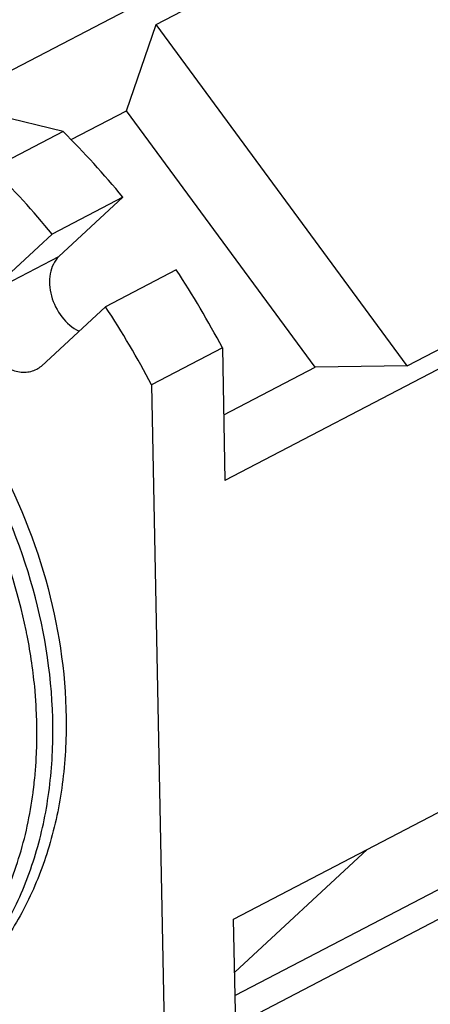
# Model space of a CAD drawing. Header units: millimetres. Extents: x 0 to 420, y 0 to 297.
# Tile 6 of 26: x 167 to 183, y 20 to 59. Entities that reach past the tile are written whole.
import ezdxf

# ---------------------------------------------------------------- set-up
doc = ezdxf.new("R2010")
doc.units = ezdxf.units.MM
doc.header["$LTSCALE"] = 23.1
doc.layers.add('COMPONENTS', color=7, linetype='CONTINUOUS')

msp = doc.modelspace()

# ---------------------------------------------------------------- linework, layer by layer
at = {"layer": 'COMPONENTS', "color": 7, "linetype": 'CONTINUOUS'}
for p, q in [((172.0485, 58.6993), (194.4295, 70.3801)), ((163.8074, 55.578), (172.0254, 59.8671)), ((170.8793, 55.2926), (172.0485, 58.6993)), ((181.9744, 45.2101), (172.0485, 58.6993)), ((181.9744, 45.2101), (204.3553, 56.891)), ((205.3732, 56.644), (174.7742, 40.6742)), ((168.3769, 54.4695), (163.8074, 55.578)), ((168.6929, 54.1515), (170.8793, 55.2926)), ((178.3378, 45.1566), (170.8793, 55.2926)), ((168.3769, 54.4695), (165.5792, 53.0094)), ((170.7347, 51.8767), (167.9371, 50.4166)), ((170.7347, 51.8767), (168.2016, 49.5319)), ((167.9371, 50.4166), (165.404, 48.0718)), ((165.404, 48.0718), (168.2016, 49.5319)), ((172.8479, 49.0048), (170.0503, 47.5447)), ((167.5173, 45.1999), (170.0503, 47.5447)), ((174.6705, 45.9165), (171.8729, 44.4564)), ((174.6705, 45.9165), (174.7742, 40.6742)), ((174.7229, 43.27), (178.3378, 45.1566)), ((181.9744, 45.2101), (178.3378, 45.1566)), ((171.8729, 44.4564), (172.4234, 16.6365)), ((175.1173, 23.3389), (210.9618, 42.0464)), ((200.4588, 33.5132), (175.177, 20.3185)), ((200.4819, 32.3455), (175.2002, 19.1507)), ((175.1587, 21.2482), (180.3901, 26.0908)), ((175.221, 18.0966), (175.1173, 23.3389))]:
    msp.add_line(p, q, dxfattribs=at)
for centre, radius, start, end in [((144.8171, 30.6769), 33.4836, 39.28208, 45.28173), ((142.0195, 29.2168), 33.4836, 39.28208, 45.28173), ((143.0205, 29.3199), 35.7376, 27.6716, 33.42321), ((140.2229, 27.8598), 35.7375, 27.6716, 33.42322), ((166.8541, 45.9955), 1.0357, 297.50317, 309.81436), ((145.8401, 30.3978), 21.5184, 11.13965, 11.67482), ((150.2036, 30.5929), 17.134, 353.45065, 354.75426), ((150.4452, 30.5658), 16.891, 352.98663, 353.44865)]:
    msp.add_arc(centre, radius, start, end, dxfattribs=at)
for points, knots in [([(161.6734, 18.7496), (162.3125, 19.0831), (163.5343, 19.8966), (165.0928, 21.49), (166.3471, 23.417), (167.267, 25.6248), (167.8329, 28.0569), (168.104, 31.5731), (167.4821, 36.1711), (165.3884, 41.4238), (162.6464, 45.3074), (159.976, 47.8823), (157.171, 49.95), (154.7906, 51.0306), (153.1729, 51.4432)], [0, 0, 0, 0, 0.0522893, 0.105553, 0.1606197, 0.2180701, 0.2781916, 0.3409846, 0.473087, 0.6105419, 0.7475936, 0.8142936, 0.8788918, 1, 1, 1, 1]), ([(153.5376, 51.7568), (155.1623, 51.3626), (157.5581, 50.3033), (160.385, 48.2538), (163.0814, 45.6894), (165.8561, 41.8057), (167.9834, 36.539), (168.6265, 31.9204), (168.3662, 28.3851), (167.805, 25.9388), (166.8864, 23.7175), (165.6301, 21.7787), (164.0667, 20.1761), (162.8398, 19.3583), (162.198, 19.0234)], [0, 0, 0, 0, 0.1207985, 0.1852807, 0.2519034, 0.3889149, 0.5264597, 0.6587189, 0.7215933, 0.7817868, 0.8392946, 0.8944023, 0.9476926, 1, 1, 1, 1]), ([(166.9133, 34.7522), (166.5929, 36.3032), (165.6039, 39.3588), (163.2402, 43.5157), (160.1404, 47.0327), (157.6374, 48.8433), (156.3281, 49.5517)], [0, 0, 0, 0, 0.2538574, 0.5103533, 0.7613896, 1, 1, 1, 1]), ([(168.2016, 49.5319), (168.1153, 49.4433), (167.9673, 49.2277), (167.8461, 48.8426), (167.823, 48.4128), (167.9241, 47.8136), (168.2708, 47.1209), (168.743, 46.7085), (169.0061, 46.5766)], [0, 0, 0, 0, 0.1071473, 0.2221228, 0.3456822, 0.4763942, 0.7450883, 1, 1, 1, 1]), ([(165.404, 48.0718), (165.2832, 47.9479), (165.0916, 47.6225), (165.0074, 47.0455), (165.1086, 46.4296), (165.3809, 45.8463), (165.7914, 45.3636), (166.2946, 45.0396), (166.8366, 44.9189), (167.186, 45.0007), (167.3324, 45.0768)], [0, 0, 0, 0, 0.1122307, 0.2363507, 0.3713437, 0.5114229, 0.6489138, 0.7770878, 0.8930155, 1, 1, 1, 1]), ([(167.3145, 31.6647), (167.302, 31.9043), (167.2335, 32.8734), (167.0944, 33.8374), (166.9531, 34.5552)], [0, 0, 0, 0, 0.2469701, 1, 1, 1, 1]), ([(167.2659, 29.0264), (167.2858, 29.2423), (167.3498, 30.1201), (167.349, 31.0024), (167.3145, 31.6647)], [0, 0, 0, 0, 0.2463756, 1, 1, 1, 1]), ([(153.6904, 17.9871), (154.4981, 17.815), (156.1178, 17.6236), (158.5168, 17.843), (160.7548, 18.5734), (162.756, 19.7938), (164.4543, 21.4622), (165.7981, 23.5213), (166.7506, 25.9033), (167.1009, 27.6183), (167.2098, 28.5034)], [0, 0, 0, 0, 0.1272112, 0.249283, 0.3682488, 0.4866392, 0.6071014, 0.7319136, 0.8626427, 1, 1, 1, 1])]:
    msp.add_open_spline(points, degree=3, knots=knots, dxfattribs=at)

doc.saveas('drawing.dxf')
